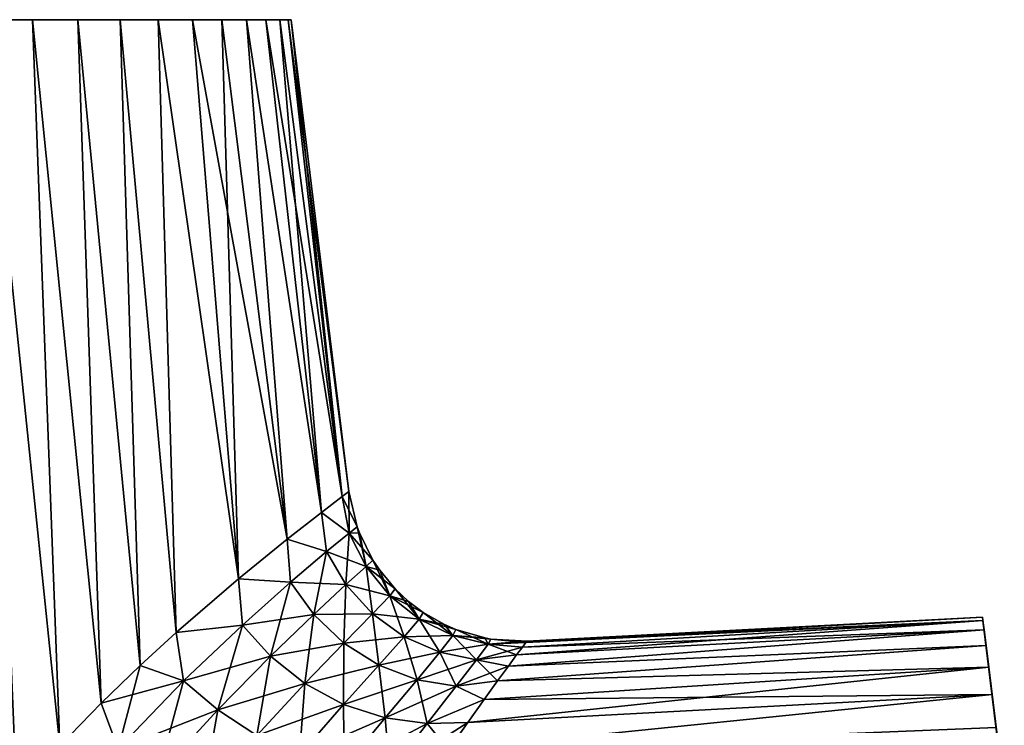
# Model space of a CAD drawing. Header units: millimetres. Extents: x -29 to 75, y -375 to 208.
# Tile 9 of 24: x 9 to 43, y 75 to 100. Entities that reach past the tile are written whole.
import ezdxf

# ---------------------------------------------------------------- set-up
doc = ezdxf.new("R2010")
doc.units = ezdxf.units.MM
doc.header["$LTSCALE"] = 21.359881
for name, color, linetype in [('10', 7, 'CONTINUOUS'), ('11', 7, 'CONTINUOUS'), ('12', 7, 'CONTINUOUS'), ('13', 7, 'CONTINUOUS'), ('14', 7, 'CONTINUOUS'), ('5', 7, 'CONTINUOUS'), ('9', 7, 'CONTINUOUS')]:
    doc.layers.add(name, color=color, linetype=linetype)

msp = doc.modelspace()

# ---------------------------------------------------------------- linework, layer by layer
at = {"layer": '10', "color": 7, "linetype": 'CONTINUOUS', "true_color": 0xe0f2ff}
for points in [[(42.205, 79.036, 2.137), (42.191, 79.149), (26.25, 78.263, 1.471), (42.205, 79.036, 2.137)], [(26.25, 78.263, 1.471), (42.191, 79.149), (26.289, 78.315), (26.25, 78.263, 1.471)], [(42.245, 78.708, 4.224), (42.205, 79.036, 2.137), (25.925, 77.829, 4.454), (42.245, 78.708, 4.224)], [(25.925, 77.829, 4.454), (42.205, 79.036, 2.137), (26.128, 78.102, 2.959), (25.925, 77.829, 4.454)], [(26.128, 78.102, 2.959), (42.205, 79.036, 2.137), (26.25, 78.263, 1.471), (26.128, 78.102, 2.959)], [(42.312, 78.162, 6.272), (42.245, 78.708, 4.224), (25.635, 77.438, 5.959), (42.312, 78.162, 6.272)], [(25.635, 77.438, 5.959), (42.245, 78.708, 4.224), (25.925, 77.829, 4.454), (25.635, 77.438, 5.959)], [(42.405, 77.405, 8.261), (42.312, 78.162, 6.272), (25.258, 76.924, 7.469), (42.405, 77.405, 8.261)], [(25.258, 76.924, 7.469), (42.312, 78.162, 6.272), (25.635, 77.438, 5.959), (25.258, 76.924, 7.469)], [(42.522, 76.449, 10.148), (42.405, 77.405, 8.261), (24.217, 75.474, 10.516), (42.522, 76.449, 10.148)], [(24.217, 75.474, 10.516), (42.405, 77.405, 8.261), (24.786, 76.273, 8.989), (24.217, 75.474, 10.516)], [(24.786, 76.273, 8.989), (42.405, 77.405, 8.261), (25.258, 76.924, 7.469), (24.786, 76.273, 8.989)], [(42.664, 75.297, 11.936), (42.522, 76.449, 10.148), (23.549, 74.515, 12.042), (42.664, 75.297, 11.936)], [(23.549, 74.515, 12.042), (42.522, 76.449, 10.148), (24.217, 75.474, 10.516), (23.549, 74.515, 12.042)]]:
    msp.add_3dface(points, dxfattribs=at)
at = {"layer": '11', "color": 7, "linetype": 'CONTINUOUS', "true_color": 0xe0f2ff}
for points in [[(7.342, 100, -16.49), (9.026, 100, -15.632), (9.972, 74.662, -18.664), (7.342, 100, -16.49)], [(8.47, 72.993, -19.616), (7.342, 100, -16.49), (9.972, 74.662, -18.664), (8.47, 72.993, -19.616)], [(9.026, 100, -15.632), (10.61, 100, -14.603), (11.421, 76.147, -17.598), (9.026, 100, -15.632)], [(9.972, 74.662, -18.664), (9.026, 100, -15.632), (11.421, 76.147, -17.598), (9.972, 74.662, -18.664)], [(10.61, 100, -14.603), (12.079, 100, -13.414), (12.786, 77.464, -16.428), (10.61, 100, -14.603)], [(11.421, 76.147, -17.598), (10.61, 100, -14.603), (12.786, 77.464, -16.428), (11.421, 76.147, -17.598)], [(12.079, 100, -13.414), (13.415, 100, -12.077), (14.044, 78.61, -15.176), (12.079, 100, -13.414)], [(12.786, 77.464, -16.428), (12.079, 100, -13.414), (14.044, 78.61, -15.176), (12.786, 77.464, -16.428)], [(13.415, 100, -12.077), (14.604, 100, -10.609), (16.219, 80.489, -12.449), (13.415, 100, -12.077)], [(14.044, 78.61, -15.176), (13.415, 100, -12.077), (16.219, 80.489, -12.449), (14.044, 78.61, -15.176)], [(14.604, 100, -10.609), (15.632, 100, -9.024), (16.219, 80.489, -12.449), (14.604, 100, -10.609)], [(15.632, 100, -9.024), (16.49, 100, -7.341), (17.912, 81.865, -9.505), (15.632, 100, -9.024)], [(16.219, 80.489, -12.449), (15.632, 100, -9.024), (17.912, 81.865, -9.505), (16.219, 80.489, -12.449)], [(16.49, 100, -7.341), (17.167, 100, -5.577), (19.116, 82.806, -6.408), (16.49, 100, -7.341)], [(17.912, 81.865, -9.505), (16.49, 100, -7.341), (19.116, 82.806, -6.408), (17.912, 81.865, -9.505)], [(17.167, 100, -5.577), (17.656, 100, -3.752), (19.116, 82.806, -6.408), (17.167, 100, -5.577)], [(17.656, 100, -3.752), (17.952, 100, -1.887), (19.835, 83.354, -3.22), (17.656, 100, -3.752)], [(19.116, 82.806, -6.408), (17.656, 100, -3.752), (19.835, 83.354, -3.22), (19.116, 82.806, -6.408)], [(17.952, 100, -1.887), (18.05, 100), (19.835, 83.354, -3.22), (17.952, 100, -1.887)], [(18.05, 100), (20.072, 83.532), (19.835, 83.354, -3.22), (18.05, 100)]]:
    msp.add_3dface(points, dxfattribs=at)
at = {"layer": '12', "color": 7, "linetype": 'CONTINUOUS', "true_color": 0xe0f2ff}
for points in [[(42.191, 79.149), (42.205, 79.036, -2.136), (26.289, 78.315), (42.191, 79.149)], [(42.205, 79.036, -2.136), (42.245, 78.708, -4.223), (26.128, 78.102, -2.959), (42.205, 79.036, -2.136)], [(26.25, 78.263, -1.471), (42.205, 79.036, -2.136), (26.128, 78.102, -2.959), (26.25, 78.263, -1.471)], [(26.289, 78.315), (42.205, 79.036, -2.136), (26.25, 78.263, -1.471), (26.289, 78.315)], [(42.245, 78.708, -4.223), (42.312, 78.162, -6.271), (25.635, 77.438, -5.959), (42.245, 78.708, -4.223)], [(25.925, 77.829, -4.454), (42.245, 78.708, -4.223), (25.635, 77.438, -5.959), (25.925, 77.829, -4.454)], [(26.128, 78.102, -2.959), (42.245, 78.708, -4.223), (25.925, 77.829, -4.454), (26.128, 78.102, -2.959)], [(42.312, 78.162, -6.271), (42.405, 77.405, -8.26), (25.258, 76.924, -7.469), (42.312, 78.162, -6.271)], [(25.635, 77.438, -5.959), (42.312, 78.162, -6.271), (25.258, 76.924, -7.469), (25.635, 77.438, -5.959)], [(42.405, 77.405, -8.26), (42.522, 76.45, -10.147), (24.786, 76.273, -8.989), (42.405, 77.405, -8.26)], [(25.258, 76.924, -7.469), (42.405, 77.405, -8.26), (24.786, 76.273, -8.989), (25.258, 76.924, -7.469)], [(42.522, 76.45, -10.147), (42.663, 75.298, -11.935), (23.549, 74.515, -12.042), (42.522, 76.45, -10.147)], [(24.217, 75.474, -10.516), (42.522, 76.45, -10.147), (23.549, 74.515, -12.042), (24.217, 75.474, -10.516)], [(24.786, 76.273, -8.989), (42.522, 76.45, -10.147), (24.217, 75.474, -10.516), (24.786, 76.273, -8.989)]]:
    msp.add_3dface(points, dxfattribs=at)
at = {"layer": '13', "color": 7, "linetype": 'CONTINUOUS', "true_color": 0xe0f2ff}
for points in [[(20.072, 83.532), (19.835, 83.354, 3.22), (20.361, 82.296), (20.072, 83.532)], [(19.835, 83.354, 3.22), (19.116, 82.806, 6.408), (20.082, 82.082, 3.493), (19.835, 83.354, 3.22)], [(19.835, 83.354, 3.22), (20.082, 82.082, 3.493), (20.361, 82.296), (19.835, 83.354, 3.22)], [(19.116, 82.806, 6.408), (17.912, 81.865, 9.505), (19.29, 81.437, 6.812), (19.116, 82.806, 6.408)], [(19.116, 82.806, 6.408), (19.29, 81.437, 6.812), (20.082, 82.082, 3.493), (19.116, 82.806, 6.408)], [(20.361, 82.296), (20.082, 82.082, 3.493), (20.436, 82.093, 0), (20.361, 82.296)], [(17.912, 81.865, 9.505), (16.219, 80.489, 12.449), (18.032, 80.369, 9.919), (17.912, 81.865, 9.505)], [(17.912, 81.865, 9.505), (18.032, 80.369, 9.919), (19.29, 81.437, 6.812), (17.912, 81.865, 9.505)], [(19.29, 81.437, 6.812), (20.667, 80.92, 3.335), (20.082, 82.082, 3.493), (19.29, 81.437, 6.812)], [(20.082, 82.082, 3.493), (20.908, 81.143, 0), (20.436, 82.093, 0), (20.082, 82.082, 3.493)], [(20.667, 80.92, 3.335), (20.908, 81.143, 0), (20.082, 82.082, 3.493), (20.667, 80.92, 3.335)], [(18.032, 80.369, 9.919), (19.965, 80.283, 6.511), (19.29, 81.437, 6.812), (18.032, 80.369, 9.919)], [(19.965, 80.283, 6.511), (20.667, 80.92, 3.335), (19.29, 81.437, 6.812), (19.965, 80.283, 6.511)], [(20.908, 81.143, 0), (20.667, 80.92, 3.335), (21.144, 80.788, 0), (20.908, 81.143, 0)], [(19.965, 80.283, 6.511), (21.497, 79.898, 3.176), (20.667, 80.92, 3.335), (19.965, 80.283, 6.511)], [(21.497, 79.898, 3.176), (21.689, 80.134, 0), (20.667, 80.92, 3.335), (21.497, 79.898, 3.176)], [(20.667, 80.92, 3.335), (21.689, 80.134, 0), (21.144, 80.788, 0), (20.667, 80.92, 3.335)], [(16.219, 80.489, 12.449), (14.044, 78.61, 15.176), (16.349, 78.871, 12.783), (16.219, 80.489, 12.449)], [(16.219, 80.489, 12.449), (16.349, 78.871, 12.783), (18.032, 80.369, 9.919), (16.219, 80.489, 12.449)], [(16.349, 78.871, 12.783), (18.844, 79.242, 9.496), (18.032, 80.369, 9.919), (16.349, 78.871, 12.783)], [(18.844, 79.242, 9.496), (19.965, 80.283, 6.511), (18.032, 80.369, 9.919), (18.844, 79.242, 9.496)], [(18.844, 79.242, 9.496), (20.887, 79.266, 6.222), (19.965, 80.283, 6.511), (18.844, 79.242, 9.496)], [(20.887, 79.266, 6.222), (21.497, 79.898, 3.176), (19.965, 80.283, 6.511), (20.887, 79.266, 6.222)], [(21.689, 80.134, 0), (21.497, 79.898, 3.176), (22.154, 79.699), (21.689, 80.134, 0)], [(20.887, 79.266, 6.222), (22.526, 79.08, 3.018), (21.497, 79.898, 3.176), (20.887, 79.266, 6.222)], [(22.526, 79.08, 3.018), (22.667, 79.314, 0), (21.497, 79.898, 3.176), (22.526, 79.08, 3.018)], [(21.497, 79.898, 3.176), (22.667, 79.314, 0), (22.154, 79.699), (21.497, 79.898, 3.176)], [(17.336, 77.792, 12.273), (18.844, 79.242, 9.496), (16.349, 78.871, 12.783), (17.336, 77.792, 12.273)], [(17.336, 77.792, 12.273), (19.889, 78.246, 9.102), (18.844, 79.242, 9.496), (17.336, 77.792, 12.273)], [(19.889, 78.246, 9.102), (20.887, 79.266, 6.222), (18.844, 79.242, 9.496), (19.889, 78.246, 9.102)], [(19.889, 78.246, 9.102), (22.002, 78.463, 5.943), (20.887, 79.266, 6.222), (19.889, 78.246, 9.102)], [(22.002, 78.463, 5.943), (22.526, 79.08, 3.018), (20.887, 79.266, 6.222), (22.002, 78.463, 5.943)], [(22.002, 78.463, 5.943), (23.692, 78.508, 2.863), (22.526, 79.08, 3.018), (22.002, 78.463, 5.943)], [(22.667, 79.314, 0), (22.526, 79.08, 3.018), (23.402, 78.894, 0), (22.667, 79.314, 0)], [(23.692, 78.508, 2.863), (23.797, 78.721, 0), (22.526, 79.08, 3.018), (23.692, 78.508, 2.863)], [(22.526, 79.08, 3.018), (23.797, 78.721, 0), (23.402, 78.894, 0), (22.526, 79.08, 3.018)], [(14.044, 78.61, 15.176), (14.298, 76.925, 15.354), (16.349, 78.871, 12.783), (14.044, 78.61, 15.176)], [(14.298, 76.925, 15.354), (17.336, 77.792, 12.273), (16.349, 78.871, 12.783), (14.298, 76.925, 15.354)], [(23.797, 78.721, 0), (23.692, 78.508, 2.863), (24.81, 78.423, 0), (23.797, 78.721, 0)], [(14.044, 78.61, 15.176), (12.786, 77.464, 16.428), (14.298, 76.925, 15.354), (14.044, 78.61, 15.176)], [(21.115, 77.471, 8.737), (22.002, 78.463, 5.943), (19.889, 78.246, 9.102), (21.115, 77.471, 8.737)], [(21.115, 77.471, 8.737), (23.24, 77.922, 5.677), (22.002, 78.463, 5.943), (21.115, 77.471, 8.737)], [(23.24, 77.922, 5.677), (23.692, 78.508, 2.863), (22.002, 78.463, 5.943), (23.24, 77.922, 5.677)], [(23.24, 77.922, 5.677), (24.93, 78.2, 2.712), (23.692, 78.508, 2.863), (23.24, 77.922, 5.677)], [(24.93, 78.2, 2.712), (25.027, 78.384, 0), (23.692, 78.508, 2.863), (24.93, 78.2, 2.712)], [(23.692, 78.508, 2.863), (25.027, 78.384, 0), (24.81, 78.423, 0), (23.692, 78.508, 2.863)], [(24.93, 78.2, 2.712), (26.289, 78.315), (25.027, 78.384, 0), (24.93, 78.2, 2.712)], [(18.531, 76.837, 11.808), (19.889, 78.246, 9.102), (17.336, 77.792, 12.273), (18.531, 76.837, 11.808)], [(18.531, 76.837, 11.808), (21.115, 77.471, 8.737), (19.889, 78.246, 9.102), (18.531, 76.837, 11.808)], [(24.527, 77.655, 5.427), (24.93, 78.2, 2.712), (23.24, 77.922, 5.677), (24.527, 77.655, 5.427)], [(24.527, 77.655, 5.427), (26.128, 78.102, 2.959), (24.93, 78.2, 2.712), (24.527, 77.655, 5.427)], [(25.925, 77.829, 4.454), (26.128, 78.102, 2.959), (24.527, 77.655, 5.427), (25.925, 77.829, 4.454)], [(26.25, 78.263, 1.471), (26.289, 78.315), (24.93, 78.2, 2.712), (26.25, 78.263, 1.471)], [(26.128, 78.102, 2.959), (26.25, 78.263, 1.471), (24.93, 78.2, 2.712), (26.128, 78.102, 2.959)], [(15.489, 75.917, 14.807), (17.336, 77.792, 12.273), (14.298, 76.925, 15.354), (15.489, 75.917, 14.807)], [(15.489, 75.917, 14.807), (18.531, 76.837, 11.808), (17.336, 77.792, 12.273), (15.489, 75.917, 14.807)], [(22.448, 76.965, 8.401), (23.24, 77.922, 5.677), (21.115, 77.471, 8.737), (22.448, 76.965, 8.401)], [(22.448, 76.965, 8.401), (24.527, 77.655, 5.427), (23.24, 77.922, 5.677), (22.448, 76.965, 8.401)], [(25.635, 77.438, 5.959), (25.925, 77.829, 4.454), (24.527, 77.655, 5.427), (25.635, 77.438, 5.959)], [(12.786, 77.464, 16.428), (11.421, 76.147, 17.598), (14.298, 76.925, 15.354), (12.786, 77.464, 16.428)], [(19.884, 76.099, 11.39), (21.115, 77.471, 8.737), (18.531, 76.837, 11.808), (19.884, 76.099, 11.39)], [(19.884, 76.099, 11.39), (22.448, 76.965, 8.401), (21.115, 77.471, 8.737), (19.884, 76.099, 11.39)], [(23.817, 76.742, 8.097), (24.527, 77.655, 5.427), (22.448, 76.965, 8.401), (23.817, 76.742, 8.097)], [(23.817, 76.742, 8.097), (25.635, 77.438, 5.959), (24.527, 77.655, 5.427), (23.817, 76.742, 8.097)], [(25.258, 76.924, 7.469), (25.635, 77.438, 5.959), (23.817, 76.742, 8.097), (25.258, 76.924, 7.469)], [(11.421, 76.147, 17.598), (12.012, 74.558, 17.544), (14.298, 76.925, 15.354), (11.421, 76.147, 17.598)], [(12.012, 74.558, 17.544), (15.489, 75.917, 14.807), (14.298, 76.925, 15.354), (12.012, 74.558, 17.544)], [(16.85, 75.021, 14.316), (18.531, 76.837, 11.808), (15.489, 75.917, 14.807), (16.85, 75.021, 14.316)], [(16.85, 75.021, 14.316), (19.884, 76.099, 11.39), (18.531, 76.837, 11.808), (16.85, 75.021, 14.316)], [(21.33, 75.63, 11.022), (22.448, 76.965, 8.401), (19.884, 76.099, 11.39), (21.33, 75.63, 11.022)], [(21.33, 75.63, 11.022), (23.817, 76.742, 8.097), (22.448, 76.965, 8.401), (21.33, 75.63, 11.022)], [(22.8, 75.441, 10.709), (23.817, 76.742, 8.097), (21.33, 75.63, 11.022), (22.8, 75.441, 10.709)], [(22.8, 75.441, 10.709), (24.786, 76.273, 8.989), (23.817, 76.742, 8.097), (22.8, 75.441, 10.709)], [(24.786, 76.273, 8.989), (25.258, 76.924, 7.469), (23.817, 76.742, 8.097), (24.786, 76.273, 8.989)], [(11.421, 76.147, 17.598), (9.972, 74.662, 18.664), (12.012, 74.558, 17.544), (11.421, 76.147, 17.598)], [(18.342, 74.331, 13.885), (19.884, 76.099, 11.39), (16.85, 75.021, 14.316), (18.342, 74.331, 13.885)], [(18.342, 74.331, 13.885), (21.33, 75.63, 11.022), (19.884, 76.099, 11.39), (18.342, 74.331, 13.885)], [(24.217, 75.474, 10.516), (24.786, 76.273, 8.989), (22.8, 75.441, 10.709), (24.217, 75.474, 10.516)], [(13.414, 73.64, 17.019), (15.489, 75.917, 14.807), (12.012, 74.558, 17.544), (13.414, 73.64, 17.019)], [(13.414, 73.64, 17.019), (16.85, 75.021, 14.316), (15.489, 75.917, 14.807), (13.414, 73.64, 17.019)], [(19.908, 73.896, 13.523), (21.33, 75.63, 11.022), (18.342, 74.331, 13.885), (19.908, 73.896, 13.523)], [(19.908, 73.896, 13.523), (22.8, 75.441, 10.709), (21.33, 75.63, 11.022), (19.908, 73.896, 13.523)], [(21.495, 73.724, 13.24), (22.8, 75.441, 10.709), (19.908, 73.896, 13.523), (21.495, 73.724, 13.24)], [(23.549, 74.515, 12.042), (24.217, 75.474, 10.516), (21.495, 73.724, 13.24), (23.549, 74.515, 12.042)], [(21.495, 73.724, 13.24), (24.217, 75.474, 10.516), (22.8, 75.441, 10.709), (21.495, 73.724, 13.24)]]:
    msp.add_3dface(points, dxfattribs=at)
at = {"layer": '14', "color": 7, "linetype": 'CONTINUOUS', "true_color": 0xe0f2ff}
for points in [[(19.835, 83.354, -3.22), (20.072, 83.532), (20.082, 82.082, -3.493), (19.835, 83.354, -3.22)], [(20.072, 83.532), (20.361, 82.296), (20.082, 82.082, -3.493), (20.072, 83.532)], [(19.116, 82.806, -6.408), (19.835, 83.354, -3.22), (20.082, 82.082, -3.493), (19.116, 82.806, -6.408)], [(17.912, 81.865, -9.505), (19.116, 82.806, -6.408), (19.29, 81.437, -6.812), (17.912, 81.865, -9.505)], [(19.116, 82.806, -6.408), (20.082, 82.082, -3.493), (19.29, 81.437, -6.812), (19.116, 82.806, -6.408)], [(20.361, 82.296), (20.667, 80.92, -3.335), (20.082, 82.082, -3.493), (20.361, 82.296)], [(20.361, 82.296), (20.436, 82.093, 0), (20.667, 80.92, -3.335), (20.361, 82.296)], [(16.219, 80.489, -12.449), (17.912, 81.865, -9.505), (18.032, 80.369, -9.919), (16.219, 80.489, -12.449)], [(17.912, 81.865, -9.505), (19.29, 81.437, -6.812), (18.032, 80.369, -9.919), (17.912, 81.865, -9.505)], [(20.082, 82.082, -3.493), (19.965, 80.283, -6.511), (19.29, 81.437, -6.812), (20.082, 82.082, -3.493)], [(20.667, 80.92, -3.335), (19.965, 80.283, -6.511), (20.082, 82.082, -3.493), (20.667, 80.92, -3.335)], [(20.436, 82.093, 0), (20.908, 81.143, 0), (20.667, 80.92, -3.335), (20.436, 82.093, 0)], [(19.29, 81.437, -6.812), (18.844, 79.242, -9.496), (18.032, 80.369, -9.919), (19.29, 81.437, -6.812)], [(19.965, 80.283, -6.511), (18.844, 79.242, -9.496), (19.29, 81.437, -6.812), (19.965, 80.283, -6.511)], [(20.908, 81.143, 0), (21.497, 79.898, -3.176), (20.667, 80.92, -3.335), (20.908, 81.143, 0)], [(20.908, 81.143, 0), (21.144, 80.788, 0), (21.497, 79.898, -3.176), (20.908, 81.143, 0)], [(20.667, 80.92, -3.335), (20.887, 79.266, -6.222), (19.965, 80.283, -6.511), (20.667, 80.92, -3.335)], [(21.497, 79.898, -3.176), (20.887, 79.266, -6.222), (20.667, 80.92, -3.335), (21.497, 79.898, -3.176)], [(21.144, 80.788, 0), (21.689, 80.134, 0), (21.497, 79.898, -3.176), (21.144, 80.788, 0)], [(14.044, 78.61, -15.176), (16.219, 80.489, -12.449), (16.349, 78.871, -12.783), (14.044, 78.61, -15.176)], [(16.219, 80.489, -12.449), (18.032, 80.369, -9.919), (16.349, 78.871, -12.783), (16.219, 80.489, -12.449)], [(18.032, 80.369, -9.919), (17.336, 77.792, -12.273), (16.349, 78.871, -12.783), (18.032, 80.369, -9.919)], [(18.844, 79.242, -9.496), (17.336, 77.792, -12.273), (18.032, 80.369, -9.919), (18.844, 79.242, -9.496)], [(19.965, 80.283, -6.511), (19.889, 78.246, -9.102), (18.844, 79.242, -9.496), (19.965, 80.283, -6.511)], [(20.887, 79.266, -6.222), (19.889, 78.246, -9.102), (19.965, 80.283, -6.511), (20.887, 79.266, -6.222)], [(21.689, 80.134, 0), (22.526, 79.08, -3.018), (21.497, 79.898, -3.176), (21.689, 80.134, 0)], [(21.689, 80.134, 0), (22.154, 79.699), (22.526, 79.08, -3.018), (21.689, 80.134, 0)], [(21.497, 79.898, -3.176), (22.002, 78.463, -5.943), (20.887, 79.266, -6.222), (21.497, 79.898, -3.176)], [(22.526, 79.08, -3.018), (22.002, 78.463, -5.943), (21.497, 79.898, -3.176), (22.526, 79.08, -3.018)], [(22.154, 79.699), (22.667, 79.314, 0), (22.526, 79.08, -3.018), (22.154, 79.699)], [(18.844, 79.242, -9.496), (18.531, 76.837, -11.808), (17.336, 77.792, -12.273), (18.844, 79.242, -9.496)], [(19.889, 78.246, -9.102), (18.531, 76.837, -11.808), (18.844, 79.242, -9.496), (19.889, 78.246, -9.102)], [(20.887, 79.266, -6.222), (21.115, 77.471, -8.737), (19.889, 78.246, -9.102), (20.887, 79.266, -6.222)], [(22.002, 78.463, -5.943), (21.115, 77.471, -8.737), (20.887, 79.266, -6.222), (22.002, 78.463, -5.943)], [(22.526, 79.08, -3.018), (23.24, 77.922, -5.677), (22.002, 78.463, -5.943), (22.526, 79.08, -3.018)], [(22.667, 79.314, 0), (23.692, 78.508, -2.863), (22.526, 79.08, -3.018), (22.667, 79.314, 0)], [(23.692, 78.508, -2.863), (23.24, 77.922, -5.677), (22.526, 79.08, -3.018), (23.692, 78.508, -2.863)], [(22.667, 79.314, 0), (23.402, 78.894, 0), (23.692, 78.508, -2.863), (22.667, 79.314, 0)], [(14.044, 78.61, -15.176), (16.349, 78.871, -12.783), (14.298, 76.925, -15.354), (14.044, 78.61, -15.176)], [(16.349, 78.871, -12.783), (15.489, 75.917, -14.807), (14.298, 76.925, -15.354), (16.349, 78.871, -12.783)], [(17.336, 77.792, -12.273), (15.489, 75.917, -14.807), (16.349, 78.871, -12.783), (17.336, 77.792, -12.273)], [(23.402, 78.894, 0), (23.797, 78.721, 0), (23.692, 78.508, -2.863), (23.402, 78.894, 0)], [(23.797, 78.721, 0), (24.93, 78.2, -2.712), (23.692, 78.508, -2.863), (23.797, 78.721, 0)], [(23.797, 78.721, 0), (24.81, 78.423, 0), (24.93, 78.2, -2.712), (23.797, 78.721, 0)], [(12.786, 77.464, -16.428), (14.044, 78.61, -15.176), (14.298, 76.925, -15.354), (12.786, 77.464, -16.428)], [(22.002, 78.463, -5.943), (22.448, 76.965, -8.401), (21.115, 77.471, -8.737), (22.002, 78.463, -5.943)], [(23.24, 77.922, -5.677), (22.448, 76.965, -8.401), (22.002, 78.463, -5.943), (23.24, 77.922, -5.677)], [(23.692, 78.508, -2.863), (24.527, 77.655, -5.427), (23.24, 77.922, -5.677), (23.692, 78.508, -2.863)], [(24.93, 78.2, -2.712), (24.527, 77.655, -5.427), (23.692, 78.508, -2.863), (24.93, 78.2, -2.712)], [(24.81, 78.423, 0), (25.027, 78.384, 0), (24.93, 78.2, -2.712), (24.81, 78.423, 0)], [(25.027, 78.384, 0), (26.25, 78.263, -1.471), (24.93, 78.2, -2.712), (25.027, 78.384, 0)], [(26.289, 78.315), (26.25, 78.263, -1.471), (25.027, 78.384, 0), (26.289, 78.315)], [(19.889, 78.246, -9.102), (19.884, 76.099, -11.39), (18.531, 76.837, -11.808), (19.889, 78.246, -9.102)], [(21.115, 77.471, -8.737), (19.884, 76.099, -11.39), (19.889, 78.246, -9.102), (21.115, 77.471, -8.737)], [(24.93, 78.2, -2.712), (25.925, 77.829, -4.454), (24.527, 77.655, -5.427), (24.93, 78.2, -2.712)], [(26.25, 78.263, -1.471), (26.128, 78.102, -2.959), (24.93, 78.2, -2.712), (26.25, 78.263, -1.471)], [(26.128, 78.102, -2.959), (25.925, 77.829, -4.454), (24.93, 78.2, -2.712), (26.128, 78.102, -2.959)], [(17.336, 77.792, -12.273), (16.85, 75.021, -14.316), (15.489, 75.917, -14.807), (17.336, 77.792, -12.273)], [(18.531, 76.837, -11.808), (16.85, 75.021, -14.316), (17.336, 77.792, -12.273), (18.531, 76.837, -11.808)], [(23.24, 77.922, -5.677), (23.817, 76.742, -8.097), (22.448, 76.965, -8.401), (23.24, 77.922, -5.677)], [(24.527, 77.655, -5.427), (23.817, 76.742, -8.097), (23.24, 77.922, -5.677), (24.527, 77.655, -5.427)], [(25.925, 77.829, -4.454), (25.635, 77.438, -5.959), (24.527, 77.655, -5.427), (25.925, 77.829, -4.454)], [(11.421, 76.147, -17.598), (12.786, 77.464, -16.428), (12.012, 74.558, -17.544), (11.421, 76.147, -17.598)], [(12.786, 77.464, -16.428), (14.298, 76.925, -15.354), (12.012, 74.558, -17.544), (12.786, 77.464, -16.428)], [(21.115, 77.471, -8.737), (21.33, 75.63, -11.022), (19.884, 76.099, -11.39), (21.115, 77.471, -8.737)], [(22.448, 76.965, -8.401), (21.33, 75.63, -11.022), (21.115, 77.471, -8.737), (22.448, 76.965, -8.401)], [(24.527, 77.655, -5.427), (25.258, 76.924, -7.469), (23.817, 76.742, -8.097), (24.527, 77.655, -5.427)], [(25.635, 77.438, -5.959), (25.258, 76.924, -7.469), (24.527, 77.655, -5.427), (25.635, 77.438, -5.959)], [(14.298, 76.925, -15.354), (13.414, 73.64, -17.019), (12.012, 74.558, -17.544), (14.298, 76.925, -15.354)], [(15.489, 75.917, -14.807), (13.414, 73.64, -17.019), (14.298, 76.925, -15.354), (15.489, 75.917, -14.807)], [(18.531, 76.837, -11.808), (18.342, 74.331, -13.885), (16.85, 75.021, -14.316), (18.531, 76.837, -11.808)], [(19.884, 76.099, -11.39), (18.342, 74.331, -13.885), (18.531, 76.837, -11.808), (19.884, 76.099, -11.39)], [(22.448, 76.965, -8.401), (22.8, 75.441, -10.709), (21.33, 75.63, -11.022), (22.448, 76.965, -8.401)], [(23.817, 76.742, -8.097), (22.8, 75.441, -10.709), (22.448, 76.965, -8.401), (23.817, 76.742, -8.097)], [(23.817, 76.742, -8.097), (24.786, 76.273, -8.989), (22.8, 75.441, -10.709), (23.817, 76.742, -8.097)], [(25.258, 76.924, -7.469), (24.786, 76.273, -8.989), (23.817, 76.742, -8.097), (25.258, 76.924, -7.469)], [(9.972, 74.662, -18.664), (11.421, 76.147, -17.598), (12.012, 74.558, -17.544), (9.972, 74.662, -18.664)], [(19.884, 76.099, -11.39), (19.908, 73.896, -13.523), (18.342, 74.331, -13.885), (19.884, 76.099, -11.39)], [(21.33, 75.63, -11.022), (19.908, 73.896, -13.523), (19.884, 76.099, -11.39), (21.33, 75.63, -11.022)], [(24.786, 76.273, -8.989), (24.217, 75.474, -10.516), (22.8, 75.441, -10.709), (24.786, 76.273, -8.989)], [(15.489, 75.917, -14.807), (14.947, 72.82, -16.553), (13.414, 73.64, -17.019), (15.489, 75.917, -14.807)], [(16.85, 75.021, -14.316), (14.947, 72.82, -16.553), (15.489, 75.917, -14.807), (16.85, 75.021, -14.316)], [(21.33, 75.63, -11.022), (21.495, 73.724, -13.24), (19.908, 73.896, -13.523), (21.33, 75.63, -11.022)], [(22.8, 75.441, -10.709), (21.495, 73.724, -13.24), (21.33, 75.63, -11.022), (22.8, 75.441, -10.709)], [(22.8, 75.441, -10.709), (23.549, 74.515, -12.042), (21.495, 73.724, -13.24), (22.8, 75.441, -10.709)], [(24.217, 75.474, -10.516), (23.549, 74.515, -12.042), (22.8, 75.441, -10.709), (24.217, 75.474, -10.516)]]:
    msp.add_3dface(points, dxfattribs=at)
at = {"layer": '5', "color": 7, "linetype": 'CONTINUOUS', "true_color": 0xbfdfff}
for points in [[(42.205, 79.036, -2.136), (42.191, 79.149), (47.125, 38.964, -2.135), (42.205, 79.036, -2.136)], [(47.125, 38.964, -2.135), (42.191, 79.149), (47.139, 38.851), (47.125, 38.964, -2.135)], [(47.139, 38.851), (42.191, 79.149), (42.205, 79.036, 2.137), (47.139, 38.851)], [(42.245, 78.708, -4.223), (42.205, 79.036, -2.136), (47.084, 39.292, -4.221), (42.245, 78.708, -4.223)], [(47.084, 39.292, -4.221), (42.205, 79.036, -2.136), (47.125, 38.964, -2.135), (47.084, 39.292, -4.221)], [(47.125, 38.964, 2.135), (47.139, 38.851), (42.205, 79.036, 2.137), (47.125, 38.964, 2.135)], [(47.084, 39.292, 4.221), (47.125, 38.964, 2.135), (42.205, 79.036, 2.137), (47.084, 39.292, 4.221)], [(42.245, 78.708, 4.224), (47.084, 39.292, 4.221), (42.205, 79.036, 2.137), (42.245, 78.708, 4.224)], [(42.312, 78.162, -6.271), (42.245, 78.708, -4.223), (47.017, 39.837, -6.269), (42.312, 78.162, -6.271)], [(47.017, 39.837, -6.269), (42.245, 78.708, -4.223), (47.084, 39.292, -4.221), (47.017, 39.837, -6.269)], [(47.017, 39.837, 6.268), (47.084, 39.292, 4.221), (42.245, 78.708, 4.224), (47.017, 39.837, 6.268)], [(42.312, 78.162, 6.272), (47.017, 39.837, 6.268), (42.245, 78.708, 4.224), (42.312, 78.162, 6.272)], [(42.405, 77.405, -8.26), (42.312, 78.162, -6.271), (46.925, 40.594, -8.258), (42.405, 77.405, -8.26)], [(46.925, 40.594, -8.258), (42.312, 78.162, -6.271), (47.017, 39.837, -6.269), (46.925, 40.594, -8.258)], [(46.925, 40.594, 8.257), (47.017, 39.837, 6.268), (42.312, 78.162, 6.272), (46.925, 40.594, 8.257)], [(42.405, 77.405, 8.261), (46.925, 40.594, 8.257), (42.312, 78.162, 6.272), (42.405, 77.405, 8.261)], [(42.522, 76.45, -10.147), (42.405, 77.405, -8.26), (46.807, 41.549, -10.146), (42.522, 76.45, -10.147)], [(46.807, 41.549, -10.146), (42.405, 77.405, -8.26), (46.925, 40.594, -8.258), (46.807, 41.549, -10.146)], [(46.807, 41.549, 10.145), (46.925, 40.594, 8.257), (42.405, 77.405, 8.261), (46.807, 41.549, 10.145)], [(42.522, 76.449, 10.148), (46.807, 41.549, 10.145), (42.405, 77.405, 8.261), (42.522, 76.449, 10.148)], [(42.663, 75.298, -11.935), (42.522, 76.45, -10.147), (46.666, 42.701, -11.934), (42.663, 75.298, -11.935)], [(46.666, 42.701, -11.934), (42.522, 76.45, -10.147), (46.807, 41.549, -10.146), (46.666, 42.701, -11.934)], [(46.666, 42.7, 11.933), (46.807, 41.549, 10.145), (42.522, 76.449, 10.148), (46.666, 42.7, 11.933)], [(42.664, 75.297, 11.936), (46.666, 42.7, 11.933), (42.522, 76.449, 10.148), (42.664, 75.297, 11.936)]]:
    msp.add_3dface(points, dxfattribs=at)
at = {"layer": '9', "color": 7, "linetype": 'CONTINUOUS', "true_color": 0xe0f2ff}
for points in [[(9.026, 100, 15.632), (7.342, 100, 16.49), (9.972, 74.662, 18.664), (9.026, 100, 15.632)], [(9.972, 74.662, 18.664), (7.342, 100, 16.49), (8.47, 72.993, 19.616), (9.972, 74.662, 18.664)], [(10.61, 100, 14.603), (9.026, 100, 15.632), (11.421, 76.147, 17.598), (10.61, 100, 14.603)], [(11.421, 76.147, 17.598), (9.026, 100, 15.632), (9.972, 74.662, 18.664), (11.421, 76.147, 17.598)], [(12.079, 100, 13.414), (10.61, 100, 14.603), (12.786, 77.464, 16.428), (12.079, 100, 13.414)], [(12.786, 77.464, 16.428), (10.61, 100, 14.603), (11.421, 76.147, 17.598), (12.786, 77.464, 16.428)], [(13.415, 100, 12.077), (12.079, 100, 13.414), (14.044, 78.61, 15.176), (13.415, 100, 12.077)], [(14.044, 78.61, 15.176), (12.079, 100, 13.414), (12.786, 77.464, 16.428), (14.044, 78.61, 15.176)], [(14.604, 100, 10.609), (13.415, 100, 12.077), (16.219, 80.489, 12.449), (14.604, 100, 10.609)], [(16.219, 80.489, 12.449), (13.415, 100, 12.077), (14.044, 78.61, 15.176), (16.219, 80.489, 12.449)], [(15.632, 100, 9.024), (14.604, 100, 10.609), (17.912, 81.865, 9.505), (15.632, 100, 9.024)], [(17.912, 81.865, 9.505), (14.604, 100, 10.609), (16.219, 80.489, 12.449), (17.912, 81.865, 9.505)], [(16.49, 100, 7.341), (15.632, 100, 9.024), (17.912, 81.865, 9.505), (16.49, 100, 7.341)], [(17.167, 100, 5.577), (16.49, 100, 7.341), (19.116, 82.806, 6.408), (17.167, 100, 5.577)], [(19.116, 82.806, 6.408), (16.49, 100, 7.341), (17.912, 81.865, 9.505), (19.116, 82.806, 6.408)], [(17.656, 100, 3.752), (17.167, 100, 5.577), (19.835, 83.354, 3.22), (17.656, 100, 3.752)], [(19.835, 83.354, 3.22), (17.167, 100, 5.577), (19.116, 82.806, 6.408), (19.835, 83.354, 3.22)], [(17.952, 100, 1.887), (17.656, 100, 3.752), (19.835, 83.354, 3.22), (17.952, 100, 1.887)], [(18.05, 100), (17.952, 100, 1.887), (20.072, 83.532), (18.05, 100)], [(20.072, 83.532), (17.952, 100, 1.887), (19.835, 83.354, 3.22), (20.072, 83.532)]]:
    msp.add_3dface(points, dxfattribs=at)

doc.saveas('drawing.dxf')
